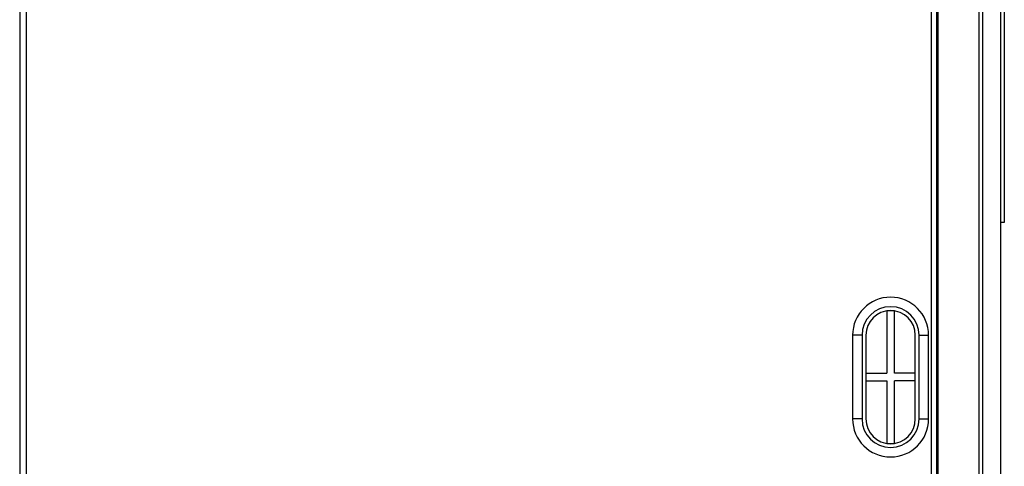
# Model space of a CAD drawing. Header units: millimetres. Extents: x 1117 to 38156, y -1945 to 7303.
# Tile 242 of 256: x 9104 to 9362, y 405 to 522. Entities that reach past the tile are written whole.
import ezdxf

# ---------------------------------------------------------------- set-up
doc = ezdxf.new("R2010")
doc.units = ezdxf.units.MM

msp = doc.modelspace()

# ---------------------------------------------------------------- linework, layer by layer
at = {"color": 7, "linetype": 'Continuous'}
for p, q in [((9103.524, 697.051), (9103.524, 67.051)), ((9105.224, 697.051), (9105.224, 67.051)), ((9343.224, 681.051), (9343.224, 69.051)), ((9344.724, 67.051), (9344.724, 683.051)), ((9344.822, 681.051), (9344.822, 69.051)), ((9345.024, 67.051), (9345.024, 683.051)), ((9355.793, 67.051), (9355.793, 683.051)), ((9356.813, 67.051), (9356.813, 683.051)), ((9361.519, 67.051), (9361.519, 683.051)), ((9361.524, 68.251), (9361.524, 681.851)), ((9362.424, 537.861), (9362.424, 468.696)), ((9362.424, 468.696), (9361.524, 468.68)), ((9333.524, 445.473), (9331.524, 445.473)), ((9331.524, 445.473), (9331.524, 429.051)), ((9333.524, 429.051), (9333.524, 445.473)), ((9325.024, 439.051), (9322.524, 439.051)), ((9322.524, 439.051), (9322.524, 417.051)), ((9325.024, 439.051), (9325.024, 417.051)), ((9326.024, 439.051), (9326.024, 417.051)), ((9339.024, 417.051), (9339.024, 439.051)), ((9340.024, 439.051), (9342.524, 439.051)), ((9340.024, 417.051), (9340.024, 439.051)), ((9342.524, 417.051), (9342.524, 439.051)), ((9326.024, 429.051), (9331.524, 429.051)), ((9339.024, 429.051), (9333.524, 429.051)), ((9326.024, 427.051), (9331.524, 427.051)), ((9331.524, 427.051), (9331.524, 410.628)), ((9339.024, 427.051), (9333.524, 427.051)), ((9333.524, 410.628), (9333.524, 427.051)), ((9325.024, 417.051), (9322.524, 417.051)), ((9340.024, 417.051), (9342.524, 417.051)), ((9331.524, 410.628), (9333.524, 410.628))]:
    msp.add_line(p, q, dxfattribs=at)
for centre, radius, start, end in [((9332.524, 439.051), 10, 0, 180), ((9332.524, 439.051), 7.5, 0, 180), ((9332.524, 439.051), 6.5, 0, 180), ((9332.524, 417.051), 10, 180, 0), ((9332.524, 417.051), 7.5, 180, 0), ((9332.524, 417.051), 6.5, 180, 0)]:
    msp.add_arc(centre, radius, start, end, dxfattribs=at)

doc.saveas('drawing.dxf')
